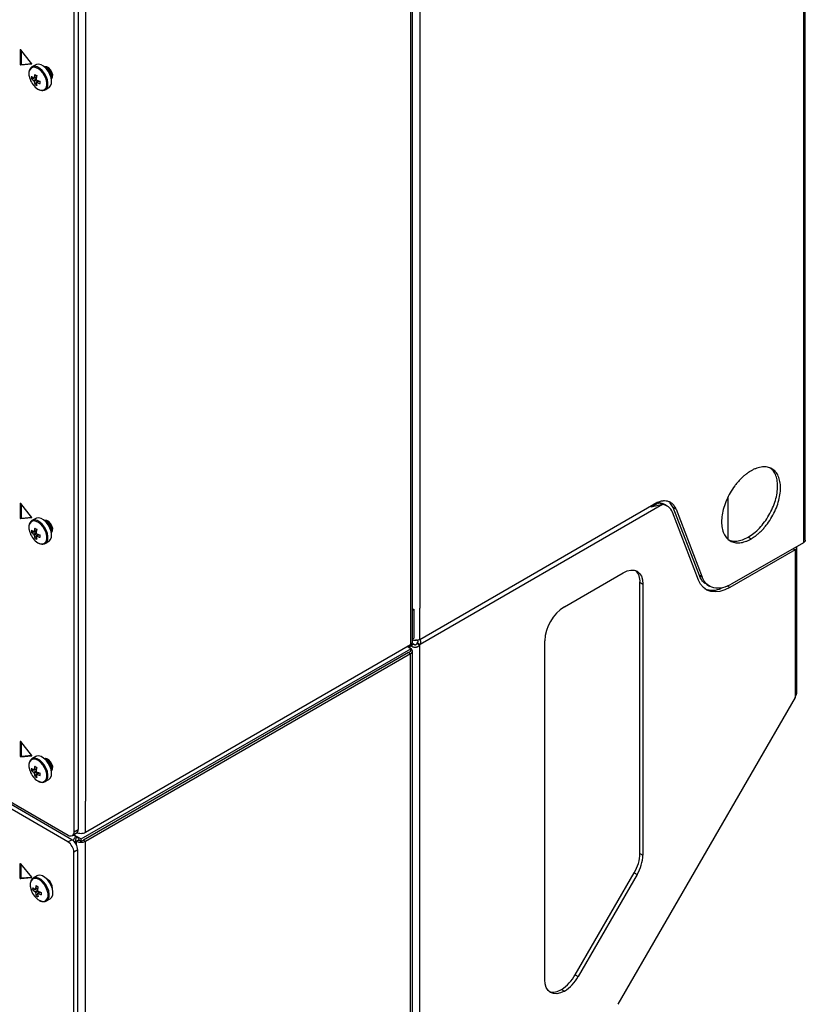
# Model space of a CAD drawing. Header units: millimetres. Extents: x 155400 to 158181, y 110534 to 115156.
# Tile 96 of 121: x 157873 to 158156, y 114006 to 114360. Entities that reach past the tile are written whole.
import ezdxf

# ---------------------------------------------------------------- set-up
doc = ezdxf.new("R2010")
doc.units = ezdxf.units.MM

msp = doc.modelspace()

# ---------------------------------------------------------------- linework, layer by layer
at = {"color": 7, "linetype": 'Continuous', "lineweight": 25}
for p, q in [((158154.94, 114967.29), (158154.94, 114228.12)), ((158155.65, 114172.96), (158155.65, 114968.27)), ((158013.63, 114840.8), (158013.63, 114146.54)), ((158014.29, 114136.23), (158014.29, 114841.72)), ((157896.6, 114773.25), (157896.6, 114078.98)), ((158016.92, 114453.62), (158016.92, 114148.44)), ((157892.54, 114067.96), (157892.54, 114436.22)), ((157893.95, 114437.04), (157893.95, 114068.78)), ((157873.29, 114349.47), (157873.18, 114349.41)), ((157873.18, 114349.41), (157873.18, 114344.17)), ((157877.26, 114344.54), (157873.34, 114349.42)), ((157873.53, 114349.18), (157873.53, 114344.38)), ((157873.53, 114344.38), (157873.18, 114344.17)), ((157873.34, 114343.98), (157877.26, 114344.33)), ((157873.69, 114344.18), (157873.34, 114343.98)), ((157873.69, 114344.18), (157877.29, 114344.5)), ((157877.3, 114344.35), (157877.26, 114344.33)), ((157878.72, 114344.05), (157877.38, 114343.27)), ((157877.16, 114339.03), (157878.94, 114339.37)), ((157878.35, 114336.98), (157879.53, 114338.34)), ((157878.89, 114337.5), (157879.07, 114337.62)), ((157882.13, 114335.04), (157883.47, 114335.82)), ((157882.07, 114335.01), (157882.13, 114335.04)), ((157580.88, 114245.43), (157890.41, 114066.73)), ((157891.74, 114065.09), (157582.2, 114243.78)), ((157890.33, 114064.27), (157580.79, 114242.97)), ((158154.94, 114228.12), (158154.94, 114171.98)), ((158127.83, 114188.35), (158127.83, 114173.3)), ((157873.29, 114186.16), (157873.18, 114186.1)), ((157873.18, 114186.1), (157873.18, 114180.87)), ((157877.26, 114181.23), (157873.34, 114186.11)), ((157873.53, 114185.87), (157873.53, 114181.07)), ((158016.92, 114137.21), (158101.2, 114185.87)), ((158104.29, 114185.69), (158017.08, 114135.34)), ((158103.23, 114186.3), (158100.1, 114184.95)), ((158104.29, 114185.69), (158100.18, 114184.83)), ((158103.23, 114186.3), (158104.29, 114185.69)), ((158105.99, 114185.19), (158104.93, 114185.8)), ((158108.11, 114184.64), (158106.92, 114186.45)), ((158109.17, 114184.02), (158108.11, 114184.64)), ((158117.53, 114160.2), (158108.11, 114184.64)), ((158109.17, 114184.02), (158118.59, 114159.59)), ((157873.53, 114181.07), (157873.18, 114180.87)), ((157873.34, 114180.67), (157877.26, 114181.02)), ((157873.69, 114180.87), (157873.34, 114180.67)), ((157873.69, 114180.87), (157877.29, 114181.19)), ((157877.3, 114181.04), (157877.26, 114181.02)), ((157878.72, 114180.74), (157877.38, 114179.96)), ((158117.22, 114158.52), (158107.8, 114182.95)), ((157877.16, 114175.72), (157878.94, 114176.06)), ((157878.35, 114173.67), (157879.53, 114175.04)), ((157878.89, 114174.2), (157879.07, 114174.31)), ((157882.13, 114171.73), (157883.47, 114172.51)), ((158135.07, 114173.98), (158136.13, 114173.37)), ((157882.07, 114171.7), (157882.13, 114171.73)), ((158151.94, 114169.43), (158128.51, 114155.91)), ((158154.94, 114171.98), (158129.22, 114157.13)), ((158151.23, 114169.84), (158151.94, 114169.43)), ((158151.94, 114169.43), (158151.94, 114116.31)), ((158152.64, 114118.65), (158152.64, 114170.41)), ((158068.94, 114148.95), (158090.15, 114161.2)), ((158118.59, 114159.59), (158117.53, 114160.2)), ((158096.16, 114157.73), (158097.22, 114157.11)), ((158096.16, 114060.18), (158096.16, 114157.73)), ((158097.22, 114157.11), (158097.22, 114059.57)), ((158120.16, 114156.95), (158121.22, 114156.34)), ((158128.51, 114155.91), (158127.69, 114156.38)), ((158014.29, 114147.74), (158014.83, 114148.05)), ((158014.83, 114148.05), (158014.83, 114137.64)), ((158016.92, 114137.21), (158016.92, 114148.44)), ((158013.63, 114146.54), (158013.63, 114135.31)), ((158014.24, 114137.3), (158014.83, 114137.64)), ((157895.11, 114065.34), (158013.7, 114133.8)), ((157896.6, 114067.75), (158013.63, 114135.31)), ((158013.7, 114133.8), (158012.36, 114134.58)), ((158012.43, 114134.62), (158012.68, 114134.47)), ((158013.52, 114134.96), (158012.68, 114134.47)), ((158012.68, 114134.47), (158013.52, 114133.98)), ((158013.52, 114134.96), (158014.58, 114135.57)), ((158013.52, 114133.98), (158013.52, 114134.96)), ((158013.56, 114133.88), (158013.63, 114133.92)), ((158013.67, 114134.9), (158014.64, 114135.56)), ((158013.7, 114132.98), (158013.7, 114133.8)), ((158014.18, 114135.92), (158014.33, 114136.01)), ((158014.18, 114135.92), (158014.33, 114136.01)), ((158015.86, 114135.68), (158016.92, 114135.06)), ((158017.08, 114135.34), (158016.02, 114135.96)), ((158016.92, 113954.97), (158016.92, 114135.06)), ((158061.87, 114014.66), (158061.87, 114136.7)), ((158012.89, 114132.51), (157895.86, 114064.96)), ((157896.6, 114064.53), (158013.63, 114132.09)), ((158012.89, 114132.51), (158013.7, 114132.98)), ((158012.89, 114132.51), (158013.63, 114132.09)), ((158013.63, 113953.26), (158013.63, 114132.09)), ((158014.29, 113954.18), (158014.29, 114133.01)), ((158151.94, 114116.31), (158088.15, 114005.84)), ((157873.29, 114100.42), (157873.18, 114100.36)), ((157873.18, 114100.36), (157873.18, 114095.13)), ((157877.26, 114095.49), (157873.34, 114100.38)), ((157873.53, 114100.13), (157873.53, 114095.33)), ((157873.53, 114095.33), (157873.18, 114095.13)), ((157873.34, 114094.93), (157877.26, 114095.28)), ((157873.69, 114095.13), (157873.34, 114094.93)), ((157873.69, 114095.13), (157877.29, 114095.46)), ((157877.3, 114095.3), (157877.26, 114095.28)), ((157878.72, 114095), (157877.38, 114094.22)), ((157877.16, 114089.98), (157878.94, 114090.32)), ((157878.35, 114087.93), (157879.53, 114089.3)), ((157878.89, 114088.46), (157879.07, 114088.58)), ((157882.07, 114085.97), (157882.13, 114086)), ((157882.13, 114086), (157883.47, 114086.77)), ((157896.6, 114067.75), (157896.6, 114078.98)), ((157891.91, 114066.59), (157893.33, 114067.4)), ((157893.13, 114066.26), (157892.24, 114066.78)), ((157892.43, 114066.88), (157895.11, 114065.34)), ((157892.54, 114067.96), (157893.95, 114068.78)), ((157893.45, 114066.08), (157893.13, 114066.26)), ((157890.33, 114064.27), (157891.74, 114065.09)), ((157892.79, 114064.16), (157893.42, 114064.53)), ((157893.93, 114064.83), (157893.42, 114064.53)), ((157893.42, 114063.17), (157893.42, 114064.53)), ((157894.47, 114064.89), (157895.11, 114064.52)), ((157895.11, 114064.52), (157895.11, 114065.34)), ((157895.11, 114064.52), (157895.86, 114064.96)), ((157895.86, 114064.96), (157896.6, 114064.53)), ((157896.6, 113739.55), (157896.6, 114064.53)), ((157893.86, 114061.42), (157892.45, 114060.6)), ((157892.45, 113738.88), (157892.45, 114060.6)), ((157893.86, 113739.7), (157893.86, 114061.42)), ((158096.16, 114060.18), (158097.22, 114059.57)), ((157873.2, 114056.49), (157873.09, 114056.43)), ((157873.09, 114051.19), (157873.09, 114056.43)), ((157873.25, 114056.44), (157877.17, 114051.56)), ((157873.44, 114051.4), (157873.44, 114056.2)), ((157879.19, 114052.05), (157877.84, 114051.27)), ((158072.88, 114016.47), (158094.09, 114053.21)), ((158095.15, 114052.6), (158073.94, 114015.85)), ((158094.09, 114053.21), (158095.15, 114052.6)), ((157873.44, 114051.4), (157873.09, 114051.19)), ((157873.55, 114051.21), (157873.2, 114051.01)), ((157877.17, 114051.35), (157873.25, 114051)), ((157873.6, 114051.2), (157873.25, 114051)), ((157877.2, 114051.52), (157873.6, 114051.2)), ((157877.21, 114051.37), (157877.17, 114051.35)), ((157882.98, 114050.8), (157882.7, 114050.93)), ((157877.63, 114047.03), (157879.41, 114047.38)), ((157878.81, 114044.98), (157880, 114046.35)), ((157879.36, 114045.51), (157879.54, 114045.63)), ((157882.54, 114043.02), (157882.59, 114043.05)), ((157882.59, 114043.05), (157883.94, 114043.82)), ((158072.88, 114016.47), (158073.94, 114015.85)), ((158067.88, 114011.19), (158068.94, 114010.58))]:
    msp.add_line(p, q, dxfattribs=at)
at = {"color": 7, "linetype": 'Continuous', "lineweight": 25, "flags": 128}
for points in [[(157873.34, 114349.42), (157873.31, 114349.45), (157873.29, 114349.47), (157873.26, 114349.48), (157873.23, 114349.48), (157873.21, 114349.47), (157873.19, 114349.46), (157873.18, 114349.44), (157873.18, 114349.41)], [(157879.49, 114335.28), (157880.4, 114334.91), (157881.23, 114334.87), (157881.92, 114335.16), (157882.42, 114335.77), (157882.68, 114336.63), (157882.68, 114337.69), (157882.42, 114338.86), (157881.92, 114340.03), (157881.23, 114341.13), (157880.4, 114342.05), (157879.49, 114342.72), (157878.58, 114343.1), (157877.75, 114343.14), (157877.05, 114342.84), (157876.56, 114342.24), (157876.3, 114341.37), (157876.3, 114340.31), (157876.56, 114339.15), (157876.67, 114338.82)], [(157877.26, 114344.33), (157877.28, 114344.33), (157877.3, 114344.35), (157877.31, 114344.37), (157877.32, 114344.4), (157877.31, 114344.44), (157877.3, 114344.47), (157877.28, 114344.51), (157877.26, 114344.54)], [(157882.13, 114335.04), (157882.21, 114335.09), (157882.73, 114335.65), (157883.04, 114336.47), (157883.1, 114337.48), (157882.92, 114338.63), (157882.49, 114339.81), (157881.87, 114340.94), (157881.09, 114341.94), (157880.21, 114342.73), (157879.29, 114343.26), (157878.41, 114343.48), (157877.63, 114343.39), (157877.34, 114343.25)], [(157883.47, 114335.82), (157883.55, 114335.87), (157884.08, 114336.43), (157884.39, 114337.24), (157884.45, 114338.26), (157884.26, 114339.4), (157883.84, 114340.58), (157883.22, 114341.72), (157882.44, 114342.72), (157881.56, 114343.51), (157880.64, 114344.04), (157879.76, 114344.26), (157878.98, 114344.16), (157878.72, 114344.05)], [(157884.37, 114338.93), (157884.52, 114339.06), (157884.81, 114339.64), (157884.82, 114340.45), (157884.55, 114341.35), (157884.05, 114342.21), (157883.4, 114342.89), (157882.7, 114343.29), (157882.06, 114343.33), (157881.87, 114343.26)], [(157884.37, 114338.94), (157884.65, 114339.31), (157884.78, 114340.02), (157884.65, 114340.88), (157884.27, 114341.76), (157883.69, 114342.53), (157883.02, 114343.08), (157882.34, 114343.32), (157881.88, 114343.26)], [(157873.34, 114186.11), (157873.31, 114186.14), (157873.29, 114186.16), (157873.26, 114186.17), (157873.23, 114186.17), (157873.21, 114186.17), (157873.19, 114186.15), (157873.18, 114186.13), (157873.18, 114186.1)], [(158100.18, 114184.83), (158100.05, 114185.08), (158100, 114185.17)], [(157879.49, 114171.97), (157880.4, 114171.6), (157881.23, 114171.56), (157881.92, 114171.85), (157882.42, 114172.46), (157882.68, 114173.32), (157882.68, 114174.38), (157882.42, 114175.55), (157881.92, 114176.73), (157881.23, 114177.82), (157880.4, 114178.74), (157879.49, 114179.42), (157878.58, 114179.79), (157877.75, 114179.83), (157877.05, 114179.54), (157876.56, 114178.93), (157876.3, 114178.07), (157876.3, 114177.01), (157876.56, 114175.84), (157876.67, 114175.52)], [(157877.26, 114181.02), (157877.28, 114181.02), (157877.3, 114181.04), (157877.31, 114181.06), (157877.32, 114181.09), (157877.31, 114181.13), (157877.3, 114181.16), (157877.28, 114181.2), (157877.26, 114181.23)], [(157882.13, 114171.73), (157882.21, 114171.78), (157882.73, 114172.34), (157883.04, 114173.16), (157883.1, 114174.18), (157882.92, 114175.32), (157882.49, 114176.5), (157881.87, 114177.63), (157881.09, 114178.63), (157880.21, 114179.42), (157879.29, 114179.95), (157878.41, 114180.18), (157877.63, 114180.08), (157877.34, 114179.94)], [(157883.47, 114172.51), (157883.55, 114172.56), (157884.08, 114173.12), (157884.39, 114173.94), (157884.45, 114174.95), (157884.26, 114176.1), (157883.84, 114177.28), (157883.22, 114178.41), (157882.44, 114179.41), (157881.56, 114180.2), (157880.64, 114180.73), (157879.76, 114180.95), (157878.98, 114180.86), (157878.72, 114180.74)], [(157884.37, 114175.63), (157884.52, 114175.75), (157884.81, 114176.33), (157884.82, 114177.14), (157884.55, 114178.04), (157884.05, 114178.9), (157883.4, 114179.59), (157882.7, 114179.98), (157882.06, 114180.02), (157881.87, 114179.95)], [(157884.37, 114175.63), (157884.65, 114176.01), (157884.78, 114176.71), (157884.65, 114177.57), (157884.27, 114178.45), (157883.69, 114179.23), (157883.02, 114179.77), (157882.34, 114180.01), (157881.88, 114179.95)], [(158090.15, 114161.2), (158091.53, 114161.84), (158092.86, 114162.14), (158094.08, 114162.09), (158095.15, 114161.69), (158096.03, 114160.96), (158096.68, 114159.93), (158097.08, 114158.63), (158097.22, 114157.11)], [(158128.51, 114155.91), (158126.68, 114155.01), (158124.9, 114154.46), (158123.2, 114154.27), (158121.62, 114154.44), (158120.2, 114154.96), (158118.98, 114155.83), (158117.97, 114157.03), (158117.22, 114158.52)], [(157873.34, 114100.38), (157873.31, 114100.4), (157873.29, 114100.42), (157873.26, 114100.43), (157873.23, 114100.44), (157873.21, 114100.43), (157873.19, 114100.41), (157873.18, 114100.39), (157873.18, 114100.36)], [(157877.26, 114095.28), (157877.28, 114095.29), (157877.3, 114095.3), (157877.31, 114095.33), (157877.32, 114095.36), (157877.31, 114095.39), (157877.3, 114095.43), (157877.28, 114095.46), (157877.26, 114095.49)], [(157882.13, 114086), (157882.21, 114086.04), (157882.73, 114086.6), (157883.04, 114087.42), (157883.1, 114088.44), (157882.92, 114089.58), (157882.49, 114090.76), (157881.87, 114091.89), (157881.09, 114092.89), (157880.21, 114093.69), (157879.29, 114094.22), (157878.41, 114094.44), (157877.63, 114094.34), (157877.34, 114094.2)], [(157883.47, 114086.77), (157883.55, 114086.82), (157884.08, 114087.38), (157884.39, 114088.2), (157884.45, 114089.22), (157884.26, 114090.36), (157883.84, 114091.54), (157883.22, 114092.67), (157882.44, 114093.67), (157881.56, 114094.47), (157880.64, 114094.99), (157879.76, 114095.22), (157878.98, 114095.12), (157878.72, 114095)], [(157879.49, 114086.24), (157880.4, 114085.86), (157881.23, 114085.82), (157881.92, 114086.12), (157882.42, 114086.72), (157882.68, 114087.59), (157882.68, 114088.65), (157882.42, 114089.81), (157881.92, 114090.99), (157881.23, 114092.08), (157880.4, 114093), (157879.49, 114093.68), (157878.58, 114094.05), (157877.75, 114094.09), (157877.05, 114093.8), (157876.56, 114093.2), (157876.3, 114092.33), (157876.3, 114091.27), (157876.56, 114090.1), (157876.67, 114089.78)], [(157884.37, 114089.89), (157884.52, 114090.02), (157884.81, 114090.6), (157884.82, 114091.4), (157884.55, 114092.31), (157884.05, 114093.17), (157883.4, 114093.85), (157882.7, 114094.24), (157882.06, 114094.29), (157881.87, 114094.22)], [(157884.37, 114089.9), (157884.65, 114090.27), (157884.78, 114090.97), (157884.65, 114091.83), (157884.27, 114092.72), (157883.69, 114093.49), (157883.02, 114094.04), (157882.34, 114094.27), (157881.88, 114094.21)], [(157873.09, 114056.43), (157873.09, 114056.46), (157873.1, 114056.48), (157873.12, 114056.5), (157873.14, 114056.5), (157873.17, 114056.5), (157873.2, 114056.49), (157873.22, 114056.47), (157873.25, 114056.44)], [(157883.94, 114043.82), (157884.02, 114043.87), (157884.55, 114044.43), (157884.85, 114045.25), (157884.92, 114046.27), (157884.73, 114047.41), (157884.31, 114048.59), (157883.69, 114049.72), (157882.9, 114050.72), (157882.02, 114051.52), (157881.11, 114052.04), (157880.23, 114052.27), (157879.45, 114052.17), (157879.19, 114052.05)], [(157879.96, 114043.29), (157880.86, 114042.92), (157881.7, 114042.87), (157882.39, 114043.17), (157882.89, 114043.77), (157883.15, 114044.64), (157883.15, 114045.7), (157882.89, 114046.86), (157882.39, 114048.04), (157881.7, 114049.13), (157880.86, 114050.05), (157879.96, 114050.73), (157879.05, 114051.1), (157878.21, 114051.14), (157877.52, 114050.85), (157877.03, 114050.25), (157876.77, 114049.38), (157876.77, 114048.32), (157877.03, 114047.16), (157877.14, 114046.83)], [(157877.17, 114051.35), (157877.2, 114051.35), (157877.21, 114051.37), (157877.22, 114051.39), (157877.23, 114051.42), (157877.22, 114051.46), (157877.21, 114051.49), (157877.2, 114051.53), (157877.17, 114051.56)], [(157882.59, 114043.05), (157882.67, 114043.1), (157883.2, 114043.65), (157883.51, 114044.47), (157883.57, 114045.49), (157883.38, 114046.63), (157882.96, 114047.81), (157882.34, 114048.95), (157881.56, 114049.95), (157880.68, 114050.74), (157879.76, 114051.27), (157878.88, 114051.49), (157878.1, 114051.39), (157877.81, 114051.26)], [(158068.94, 114010.58), (158067.56, 114009.94), (158066.23, 114009.64), (158065.01, 114009.68), (158063.94, 114010.08), (158063.06, 114010.81), (158062.4, 114011.85), (158062, 114013.15), (158061.87, 114014.66)]]:
    msp.add_lwpolyline(points, dxfattribs=at)
at = {"color": 7, "linetype": 'Continuous', "lineweight": 25}
for centre, radius, start, end in [((157873.38, 114344.17), 0.198, 178.8081, 258.781), ((157873.73, 114344.37), 0.198, 178.8081, 258.781), ((157880.93, 114339.84), 3.4, 350.7165, 69.0584), ((157880.61, 114339.65), 3.6, 358.8506, 61.144), ((157882.68, 114339.45), 5.53, 175.64, 184.36), ((157881.09, 114343.69), 5.48, 224.1814, 234.2778), ((157881.09, 114342.85), 5.48, 224.1814, 234.2778), ((157878.19, 114339.04), 0.36, 94.0392, 145.9716), ((157887.89, 114338.47), 9.77, 167.7, 174.567), ((157886.96, 114354.63), 16.5, 238.5426, 241.4628), ((157888.62, 114338.05), 9.77, 167.7, 174.567), ((157877.51, 114337.86), 1.77, 21.1423, 38.8577), ((157883.3, 114341.21), 7.05, 199.7782, 237.2294), ((157879.55, 114339.04), 1.77, 201.1423, 218.8577), ((157883.62, 114338.47), 5.48, 185.7248, 195.8206), ((157881.47, 114341.54), 5.53, 235.6424, 244.363), ((157878.87, 114337.86), 0.36, 274.0392, 325.9716), ((157884.35, 114338.05), 5.48, 185.7248, 195.8206), ((157883.23, 114347.38), 9.77, 245.4356, 252.3023), ((157883.23, 114346.54), 9.77, 245.4356, 252.3023), ((157896.75, 114337.66), 16.5, 178.5397, 181.4603), ((158103.01, 114182.43), 3.88, 60.2676, 86.7189), ((158104.01, 114181.71), 3.99, 18.1455, 85.9387), ((157873.38, 114180.86), 0.198, 178.8081, 258.781), ((157873.73, 114181.07), 0.198, 178.8081, 258.781), ((157880.93, 114176.53), 3.4, 350.7165, 69.0584), ((157880.61, 114176.34), 3.6, 358.8506, 61.1441), ((157882.68, 114176.14), 5.53, 175.64, 184.36), ((157881.09, 114180.38), 5.48, 224.1814, 234.2778), ((157878.19, 114175.73), 0.36, 94.0392, 145.9716), ((157887.89, 114175.16), 9.77, 167.7, 174.567), ((157886.96, 114191.32), 16.5, 238.5426, 241.4628), ((157888.62, 114174.74), 9.77, 167.7, 174.567), ((157883.3, 114177.9), 7.05, 199.7782, 237.2294), ((157881.09, 114179.54), 5.48, 224.1814, 234.2778), ((157879.55, 114175.73), 1.77, 201.1423, 218.8577), ((157883.62, 114175.16), 5.48, 185.7248, 195.8206), ((157881.47, 114178.23), 5.53, 235.6424, 244.363), ((157877.51, 114174.55), 1.77, 21.1423, 38.8577), ((157878.87, 114174.55), 0.36, 274.0392, 325.9716), ((157884.35, 114174.74), 5.48, 185.7248, 195.8206), ((157883.23, 114184.08), 9.77, 245.4356, 252.3023), ((157883.23, 114183.24), 9.77, 245.4356, 252.3023), ((157896.75, 114174.35), 16.5, 178.5397, 181.4603), ((158151.44, 114170.53), 1.21, 294.3747, 354.3052), ((158090.89, 114158.17), 5.29, 355.1792, 45.5887), ((158122.29, 114162.68), 7.79, 249.0099, 294.6479), ((158015.18, 114151.85), 3.82, 256.4101, 264.6911), ((158077.22, 114136), 15.37, 122.6055, 177.3945), ((158014.71, 114136.04), 2.37, 240.0257, 243.0293), ((158013.28, 114133.01), 0.982, 290.7843, 69.2221), ((158012.94, 114137.54), 3.46, 327.3354, 332.6646), ((158014, 114136.93), 3.46, 327.3354, 332.6646), ((157873.38, 114095.12), 0.198, 178.8081, 258.781), ((157873.73, 114095.33), 0.198, 178.8081, 258.781), ((157882.68, 114090.4), 5.53, 175.64, 184.36), ((157881.09, 114094.64), 5.48, 224.1814, 234.2778), ((157887.89, 114089.43), 9.77, 167.7, 174.567), ((157886.96, 114105.58), 16.5, 238.5426, 241.4628), ((157888.62, 114089.01), 9.77, 167.7, 174.567), ((157880.93, 114090.79), 3.4, 350.7165, 69.0584), ((157880.61, 114090.61), 3.6, 358.8506, 61.144), ((157883.3, 114092.16), 7.05, 199.7782, 237.2294), ((157881.09, 114093.8), 5.48, 224.1814, 234.2778), ((157878.19, 114089.99), 0.36, 94.0392, 145.9716), ((157879.55, 114089.99), 1.77, 201.1423, 218.8577), ((157883.62, 114089.43), 5.48, 185.7248, 195.8206), ((157881.47, 114092.5), 5.53, 235.6424, 244.363), ((157877.51, 114088.82), 1.77, 21.1423, 38.8577), ((157878.87, 114088.82), 0.36, 274.0392, 325.9716), ((157884.35, 114089.01), 5.48, 185.7248, 195.8206), ((157883.23, 114098.34), 9.77, 245.4356, 252.3023), ((157883.23, 114097.5), 9.77, 245.4356, 252.3023), ((157896.75, 114088.61), 16.5, 178.5397, 181.4603), ((157891.24, 114067.75), 1.31, 230.7967, 9.214), ((157892.52, 114068.59), 1.44, 304.0564, 7.2558), ((157887.84, 114060.39), 4.61, 2.6055, 57.3945), ((157889.26, 114061.21), 4.61, 2.6055, 57.3945), ((157895.01, 114067.6), 3.46, 242.6097, 297.3903), ((158081.74, 114060.67), 14.43, 328.8563, 358.0435), ((158082.8, 114060.06), 14.43, 328.8563, 358.0435), ((157873.32, 114051.2), 0.231, 182.6055, 237.3945), ((157873.25, 114051.09), 0.092, 237.6507, 272.3578), ((157873.67, 114051.41), 0.231, 182.6055, 237.3945), ((157873.6, 114051.29), 0.092, 237.6507, 272.3578), ((157888.36, 114046.48), 9.77, 167.7, 174.567), ((157887.43, 114062.63), 16.5, 238.5426, 241.4628), ((157881.08, 114047.66), 3.6, 358.8506, 61.144), ((157881.08, 114047.68), 3.65, 356.0829, 58.7165), ((157883.77, 114049.21), 7.05, 199.7782, 237.2294), ((157883.15, 114047.45), 5.53, 175.64, 184.36), ((157881.56, 114051.69), 5.48, 224.1814, 234.2778), ((157881.56, 114050.85), 5.48, 224.1814, 234.2778), ((157878.66, 114047.04), 0.36, 94.0392, 145.9716), ((157880.01, 114047.04), 1.77, 201.1423, 218.8577), ((157884.09, 114046.48), 5.48, 185.7248, 195.8206), ((157881.93, 114049.55), 5.53, 235.6424, 244.363), ((157889.08, 114046.06), 9.77, 167.7, 174.567), ((157877.98, 114045.87), 1.77, 21.1423, 38.8577), ((157879.34, 114045.87), 0.36, 274.0392, 325.9716), ((157884.82, 114046.06), 5.48, 185.7248, 195.8206), ((157883.69, 114055.39), 9.77, 245.4356, 252.3023), ((157883.69, 114054.55), 9.77, 245.4356, 252.3023), ((157897.22, 114045.67), 16.5, 178.5397, 181.4603), ((158060.24, 114023.43), 14.43, 301.9547, 331.1444), ((158061.3, 114022.82), 14.43, 301.9547, 331.1444), ((158064.86, 114015.53), 5.29, 254.4136, 304.8175)]:
    msp.add_arc(centre, radius, start, end, dxfattribs=at)
for points, knots in [([(157877.35, 114343.22), (157877.3, 114343.2), (157877.02, 114343.09), (157876.65, 114342.6), (157876.32, 114341.83), (157876.23, 114340.88), (157876.33, 114339.85), (157876.57, 114339.15), (157876.68, 114338.83)], [0, 0, 0, 0, 0.037791, 0.228231, 0.418766, 0.617712, 0.823002, 1, 1, 1, 1]), ([(157878.17, 114339.4), (157878.24, 114339.43), (157878.53, 114339.57), (157878.81, 114339.71), (157879.02, 114339.81)], [0, 0, 0, 0, 0.257038, 1, 1, 1, 1]), ([(157877.89, 114338.4), (157877.97, 114338.44), (157878.31, 114338.6), (157878.65, 114338.77), (157878.92, 114338.9)], [0, 0, 0, 0, 0.23369, 1, 1, 1, 1]), ([(157879.15, 114338.58), (157878.89, 114338.41), (157878.57, 114338.19), (157878.24, 114337.97), (157878.17, 114337.92)], [0, 0, 0, 0, 0.775243, 1, 1, 1, 1]), ([(157879.95, 114338.2), (157879.76, 114338.06), (157879.5, 114337.89), (157879.23, 114337.71), (157879.17, 114337.66)], [0, 0, 0, 0, 0.74301, 1, 1, 1, 1]), ([(157879.53, 114335.25), (157879.69, 114335.17), (157880.15, 114334.92), (157880.89, 114334.75), (157881.6, 114334.77), (157881.93, 114334.97), (157882.05, 114335.04)], [0, 0, 0, 0, 0.1819563, 0.5288479, 0.8343684, 1, 1, 1, 1]), ([(158136.13, 114197.87), (158136.05, 114197.82), (158135.87, 114197.72), (158135.61, 114197.55), (158135.35, 114197.39), (158135.09, 114197.21), (158134.84, 114197.03), (158134.58, 114196.84), (158134.32, 114196.64), (158133.81, 114196.24), (158133.05, 114195.58), (158132.07, 114194.61), (158131.13, 114193.55), (158129.94, 114192.04), (158128.59, 114189.98), (158127.26, 114187.34), (158126.27, 114184.64), (158125.66, 114181.98), (158125.46, 114179.46), (158125.66, 114177.17), (158126.27, 114175.21), (158127.26, 114173.65), (158128.59, 114172.55), (158129.93, 114172.05), (158131.13, 114171.91), (158132.07, 114171.94), (158133.05, 114172.1), (158133.89, 114172.34), (158134.58, 114172.6), (158135.09, 114172.83), (158135.61, 114173.08), (158135.96, 114173.27), (158136.13, 114173.37)], [0, 0, 0, 0, 0.007836, 0.015659, 0.023472, 0.031281, 0.039091, 0.046905, 0.054729, 0.062568, 0.093835, 0.125113, 0.156379, 0.187658, 0.250126, 0.312595, 0.375064, 0.437533, 0.500002, 0.562471, 0.62494, 0.687409, 0.749878, 0.812347, 0.843614, 0.874892, 0.906158, 0.937436, 0.953094, 0.968715, 0.984338, 1, 1, 1, 1]), ([(158135.07, 114173.98), (158135.77, 114174.43), (158137.16, 114175.32), (158139.16, 114177.21), (158141, 114179.4), (158142.62, 114181.87), (158143.95, 114184.51), (158144.94, 114187.21), (158145.54, 114189.87), (158145.75, 114192.39), (158145.55, 114194.68), (158144.93, 114196.63), (158144.09, 114198.06), (158143.34, 114198.61), (158143.05, 114198.83)], [0, 0, 0, 0, 0.085926, 0.171853, 0.257779, 0.343705, 0.429632, 0.515558, 0.601484, 0.687411, 0.773337, 0.859263, 0.94519, 1, 1, 1, 1]), ([(158136.13, 114173.37), (158136.22, 114173.42), (158136.39, 114173.52), (158136.66, 114173.69), (158136.91, 114173.85), (158137.17, 114174.03), (158137.43, 114174.21), (158137.69, 114174.4), (158137.95, 114174.6), (158138.46, 114175), (158139.22, 114175.66), (158140.2, 114176.63), (158141.14, 114177.69), (158142.33, 114179.2), (158143.68, 114181.26), (158145.01, 114183.9), (158146, 114186.6), (158146.6, 114189.26), (158146.81, 114191.78), (158146.6, 114194.07), (158146, 114196.03), (158145.01, 114197.59), (158143.68, 114198.69), (158142.33, 114199.19), (158141.14, 114199.33), (158140.2, 114199.3), (158139.22, 114199.14), (158138.38, 114198.9), (158137.69, 114198.64), (158137.17, 114198.41), (158136.66, 114198.16), (158136.31, 114197.97), (158136.13, 114197.87)], [0, 0, 0, 0, 0.007836, 0.015659, 0.023472, 0.031281, 0.039091, 0.046905, 0.054729, 0.062568, 0.093835, 0.125113, 0.156379, 0.187658, 0.250126, 0.312595, 0.375064, 0.437533, 0.500002, 0.562471, 0.62494, 0.687409, 0.749878, 0.812347, 0.843614, 0.874892, 0.906158, 0.937436, 0.953094, 0.968715, 0.984338, 1, 1, 1, 1]), ([(158109.17, 114184.02), (158109.15, 114184.09), (158109.1, 114184.21), (158109.02, 114184.4), (158108.93, 114184.58), (158108.84, 114184.75), (158108.74, 114184.92), (158108.57, 114185.18), (158108.31, 114185.53), (158107.94, 114185.93), (158107.53, 114186.27), (158106.92, 114186.64), (158106.09, 114186.95), (158105.16, 114187.05), (158104.37, 114187), (158103.76, 114186.9), (158103.13, 114186.73), (158102.56, 114186.53), (158102.06, 114186.32), (158101.63, 114186.11), (158101.35, 114185.95), (158101.2, 114185.87)], [0, 0, 0, 0, 0.020858, 0.041691, 0.062513, 0.083336, 0.104176, 0.125044, 0.187534, 0.250062, 0.312552, 0.375079, 0.500005, 0.624931, 0.687421, 0.749948, 0.812438, 0.874966, 0.916653, 0.958295, 1, 1, 1, 1]), ([(157877.35, 114179.91), (157877.3, 114179.89), (157877.02, 114179.78), (157876.65, 114179.29), (157876.32, 114178.53), (157876.23, 114177.57), (157876.33, 114176.54), (157876.57, 114175.84), (157876.68, 114175.52)], [0, 0, 0, 0, 0.037791, 0.228231, 0.418766, 0.617712, 0.823002, 1, 1, 1, 1]), ([(157878.17, 114176.09), (157878.24, 114176.12), (157878.53, 114176.26), (157878.81, 114176.4), (157879.02, 114176.5)], [0, 0, 0, 0, 0.257038, 1, 1, 1, 1]), ([(157877.89, 114175.09), (157877.97, 114175.13), (157878.31, 114175.29), (157878.65, 114175.46), (157878.92, 114175.59)], [0, 0, 0, 0, 0.23369, 1, 1, 1, 1]), ([(157879.15, 114175.28), (157878.89, 114175.1), (157878.57, 114174.88), (157878.24, 114174.66), (157878.17, 114174.62)], [0, 0, 0, 0, 0.7752435, 1, 1, 1, 1]), ([(157879.95, 114174.89), (157879.76, 114174.76), (157879.5, 114174.58), (157879.23, 114174.4), (157879.17, 114174.35)], [0, 0, 0, 0, 0.74301, 1, 1, 1, 1]), ([(158128.16, 114173.03), (158128.49, 114172.88), (158129.34, 114172.51), (158131, 114172.5), (158132.99, 114172.92), (158134.38, 114173.63), (158135.07, 114173.98)], [0, 0, 0, 0, 0.175208, 0.450138, 0.725069, 1, 1, 1, 1]), ([(158155.65, 114172.96), (158155.65, 114172.93), (158155.64, 114172.87), (158155.63, 114172.78), (158155.6, 114172.69), (158155.57, 114172.6), (158155.52, 114172.52), (158155.45, 114172.4), (158155.33, 114172.27), (158155.16, 114172.11), (158155.01, 114172.03), (158154.94, 114171.98)], [0, 0, 0, 0, 0.083876, 0.167063, 0.249919, 0.332808, 0.416093, 0.500132, 0.667173, 0.832828, 1, 1, 1, 1]), ([(157879.53, 114171.94), (157879.69, 114171.86), (157880.15, 114171.61), (157880.89, 114171.44), (157881.6, 114171.47), (157881.93, 114171.67), (157882.05, 114171.74)], [0, 0, 0, 0, 0.181956, 0.528848, 0.834368, 1, 1, 1, 1]), ([(158120.17, 114156.97), (158119.83, 114157.19), (158119.1, 114157.66), (158118.19, 114158.75), (158117.75, 114159.72), (158117.53, 114160.2)], [0, 0, 0, 0, 0.3001719, 0.650086, 1, 1, 1, 1]), ([(158129.22, 114157.13), (158128.07, 114156.47), (158126.92, 114156.01), (158124.72, 114155.54), (158123.67, 114155.53), (158121.79, 114155.97), (158120.95, 114156.41), (158119.54, 114157.71), (158118.98, 114158.57), (158118.59, 114159.59)], [0, 0, 0, 0, 0.25, 0.25, 0.5, 0.5, 0.75, 0.75, 1, 1, 1, 1]), ([(158016.92, 114137.21), (158016.68, 114137.1), (158016.2, 114136.88), (158015.3, 114136.78), (158014.62, 114136.81), (158014.33, 114136.91), (158014.29, 114136.93)], [0, 0, 0, 0, 0.317112, 0.634224, 0.951336, 1, 1, 1, 1]), ([(158015.38, 114137.06), (158015.47, 114137.06), (158015.63, 114137.08), (158015.86, 114137.04), (158016.04, 114136.95), (158016.17, 114136.81), (158016.23, 114136.63), (158016.23, 114136.42), (158016.16, 114136.19), (158016.07, 114136.04), (158016.02, 114135.96)], [0, 0, 0, 0, 0.151136, 0.278435, 0.387608, 0.487528, 0.589513, 0.704269, 0.839504, 1, 1, 1, 1]), ([(158016.92, 114137.2), (158016.98, 114137.08), (158017.11, 114136.82), (158017.2, 114136.36), (158017.21, 114135.85), (158017.12, 114135.51), (158017.08, 114135.34)], [0, 0, 0, 0, 0.196757, 0.451058, 0.717798, 1, 1, 1, 1]), ([(158013.67, 114134.9), (158013.64, 114134.91), (158013.59, 114134.93), (158013.54, 114134.95), (158013.52, 114134.96)], [0, 0, 0, 0, 0.559993, 1, 1, 1, 1]), ([(158013.63, 114135.31), (158013.82, 114135.45), (158014.19, 114135.71), (158014.26, 114136.06), (158014.29, 114136.23)], [0, 0, 0, 0, 0.500022, 1, 1, 1, 1]), ([(158016.92, 114135.06), (158016.7, 114134.86), (158016.37, 114134.56), (158015.8, 114134.36), (158015.36, 114134.29), (158014.9, 114134.31), (158014.46, 114134.41), (158014.03, 114134.61), (158013.79, 114134.8), (158013.67, 114134.9)], [0, 0, 0, 0, 0.249608, 0.371398, 0.492636, 0.614754, 0.739153, 0.867162, 1, 1, 1, 1]), ([(158014.33, 114136.01), (158014.34, 114136.02), (158014.34, 114136.04), (158014.35, 114136.05), (158014.35, 114136.06)], [0, 0, 0, 0, 0.55999, 1, 1, 1, 1]), ([(158014.64, 114135.56), (158014.63, 114135.56), (158014.61, 114135.57), (158014.59, 114135.57), (158014.58, 114135.57)], [0, 0, 0, 0, 0.55999, 1, 1, 1, 1]), ([(158015.86, 114135.68), (158015.82, 114135.61), (158015.75, 114135.47), (158015.6, 114135.31), (158015.44, 114135.21), (158015.27, 114135.16), (158015.1, 114135.17), (158014.93, 114135.25), (158014.77, 114135.38), (158014.68, 114135.5), (158014.64, 114135.56)], [0, 0, 0, 0, 0.1526272, 0.2849583, 0.4014186, 0.5084212, 0.614115, 0.7269328, 0.8538959, 1, 1, 1, 1]), ([(158151.94, 114116.31), (158152.2, 114116.82), (158152.6, 114117.58), (158152.59, 114118.38), (158152.59, 114118.65)], [0, 0, 0, 0, 0.665622, 1, 1, 1, 1]), ([(157877.35, 114094.18), (157877.3, 114094.16), (157877.02, 114094.04), (157876.65, 114093.56), (157876.32, 114092.79), (157876.23, 114091.83), (157876.33, 114090.8), (157876.57, 114090.11), (157876.68, 114089.78)], [0, 0, 0, 0, 0.037791, 0.228231, 0.418766, 0.617712, 0.823002, 1, 1, 1, 1]), ([(157877.89, 114089.35), (157877.97, 114089.39), (157878.31, 114089.56), (157878.65, 114089.72), (157878.92, 114089.85)], [0, 0, 0, 0, 0.23369, 1, 1, 1, 1]), ([(157878.17, 114090.35), (157878.24, 114090.39), (157878.53, 114090.52), (157878.81, 114090.66), (157879.02, 114090.76)], [0, 0, 0, 0, 0.257038, 1, 1, 1, 1]), ([(157879.15, 114089.54), (157878.89, 114089.37), (157878.57, 114089.15), (157878.24, 114088.93), (157878.17, 114088.88)], [0, 0, 0, 0, 0.7752435, 1, 1, 1, 1]), ([(157879.95, 114089.15), (157879.76, 114089.02), (157879.5, 114088.84), (157879.23, 114088.66), (157879.17, 114088.62)], [0, 0, 0, 0, 0.74301, 1, 1, 1, 1]), ([(157879.53, 114086.21), (157879.69, 114086.12), (157880.15, 114085.88), (157880.89, 114085.71), (157881.6, 114085.73), (157881.93, 114085.93), (157882.05, 114086)], [0, 0, 0, 0, 0.181956, 0.528848, 0.834368, 1, 1, 1, 1]), ([(157893.13, 114066.26), (157893, 114066.11), (157892.73, 114065.81), (157892.43, 114065.28), (157892.26, 114064.9), (157892.23, 114064.71), (157892.23, 114064.7)], [0, 0, 0, 0, 0.3223078, 0.6446156, 0.9669234, 1, 1, 1, 1]), ([(157893.45, 114066.08), (157893.39, 114065.95), (157893.27, 114065.69), (157893.12, 114065.24), (157892.99, 114064.74), (157892.94, 114064.41), (157892.91, 114064.24)], [0, 0, 0, 0, 0.226232, 0.469307, 0.723035, 1, 1, 1, 1]), ([(157893.42, 114067.75), (157893.63, 114067.63), (157893.88, 114067.54), (157894.42, 114067.41), (157894.72, 114067.37), (157895.31, 114067.37), (157895.6, 114067.41), (157896.14, 114067.54), (157896.39, 114067.63), (157896.6, 114067.75)], [0, 0, 0, 0, 0.25, 0.25, 0.5, 0.5, 0.75, 0.75, 1, 1, 1, 1]), ([(157893.45, 114066.08), (157893.55, 114066.02), (157893.75, 114065.88), (157894.02, 114065.6), (157894.27, 114065.26), (157894.4, 114065.02), (157894.47, 114064.89)], [0, 0, 0, 0, 0.249649, 0.500128, 0.750418, 1, 1, 1, 1]), ([(157894.47, 114064.89), (157894.38, 114064.87), (157894.21, 114064.83), (157894.03, 114064.83), (157893.93, 114064.83)], [0, 0, 0, 0, 0.50154, 1, 1, 1, 1]), ([(157877.82, 114051.23), (157877.77, 114051.21), (157877.48, 114051.09), (157877.12, 114050.61), (157876.79, 114049.84), (157876.69, 114048.88), (157876.8, 114047.86), (157877.04, 114047.16), (157877.15, 114046.83)], [0, 0, 0, 0, 0.0377912, 0.228231, 0.4187664, 0.6177119, 0.8230016, 1, 1, 1, 1]), ([(157878.36, 114046.4), (157878.44, 114046.44), (157878.78, 114046.61), (157879.12, 114046.78), (157879.38, 114046.9)], [0, 0, 0, 0, 0.23369, 1, 1, 1, 1]), ([(157878.63, 114047.4), (157878.71, 114047.44), (157878.99, 114047.58), (157879.28, 114047.71), (157879.49, 114047.82)], [0, 0, 0, 0, 0.257038, 1, 1, 1, 1]), ([(157879.62, 114046.59), (157879.36, 114046.42), (157879.03, 114046.2), (157878.71, 114045.98), (157878.63, 114045.93)], [0, 0, 0, 0, 0.775243, 1, 1, 1, 1]), ([(157880.42, 114046.2), (157880.23, 114046.07), (157879.97, 114045.89), (157879.7, 114045.71), (157879.63, 114045.67)], [0, 0, 0, 0, 0.74301, 1, 1, 1, 1]), ([(157879.99, 114043.26), (157880.15, 114043.17), (157880.62, 114042.93), (157881.36, 114042.76), (157882.07, 114042.78), (157882.4, 114042.98), (157882.51, 114043.05)], [0, 0, 0, 0, 0.181956, 0.528848, 0.834368, 1, 1, 1, 1])]:
    msp.add_open_spline(points, degree=3, knots=knots, dxfattribs=at)

doc.saveas('drawing.dxf')
